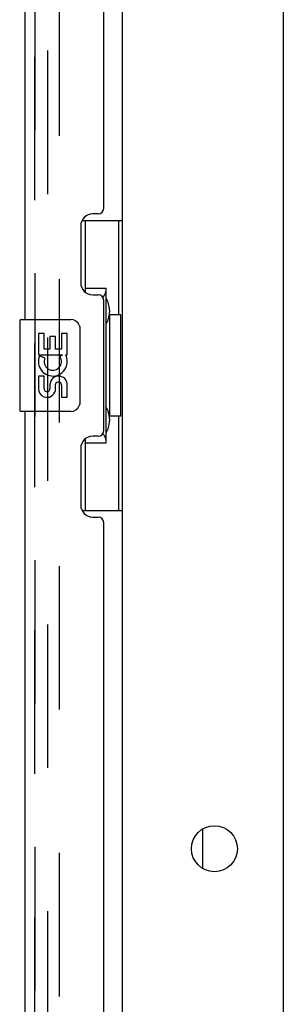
# Model space of a CAD drawing. Header units: inches. Extents: x 0 to 283, y 0 to 183.
# Tile 67 of 99: x 154.42 to 157.29, y 76.14 to 86.84. Entities that reach past the tile are written whole.
import ezdxf

# ---------------------------------------------------------------- set-up
doc = ezdxf.new("R2010")
doc.units = ezdxf.units.IN
doc.header["$LTSCALE"] = 15.583333
doc.header["$MEASUREMENT"] = 0
doc.linetypes.add('HIDDEN', pattern=[0.2, 0.1, -0.1])
doc.layers.get('0').update_dxf_attribs({"linetype": 'CONTINUOUS'})
for name, color, linetype in [('DEFAULT_2', 8, 'HIDDEN'), ('LEFTHAND_DOOR_ASSEMBLY', 7, 'CONTINUOUS'), ('RIGHTHAND_DOOR_ASSEMBLY', 7, 'CONTINUOUS')]:
    doc.layers.add(name, color=color, linetype=linetype)

msp = doc.modelspace()

# ---------------------------------------------------------------- linework, layer by layer
at = {"color": 7, "linetype": 'Continuous'}
for p, q in [((155.536, 57.11), (155.536, 130.547)), ((157.286, 51.954), (157.286, 130.329)), ((156.411, 77.612), (156.411, 78.045))]:
    msp.add_line(p, q, dxfattribs=at)
msp.add_circle((156.536, 77.829), 0.25, dxfattribs=at)
at = {"layer": 'DEFAULT_2', "color": 8, "linetype": 'HIDDEN'}
for p, q in [((154.723, 56.891), (154.723, 130.766)), ((154.848, 130.766), (154.848, 56.891))]:
    msp.add_line(p, q, dxfattribs=at)
at = {"layer": 'LEFTHAND_DOOR_ASSEMBLY', "color": 8, "linetype": 'HIDDEN'}
msp.add_line((154.582, 56.825), (154.582, 130.832), dxfattribs=at)
at = {"layer": 'RIGHTHAND_DOOR_ASSEMBLY', "color": 8, "linetype": 'HIDDEN'}
msp.add_line((154.582, 130.832), (154.582, 56.825), dxfattribs=at)
at = {"layer": 'RIGHTHAND_DOOR_ASSEMBLY', "color": 3, "linetype": 'Continuous'}
for p, q in [((154.478, 83.579), (154.478, 104.079)), ((155.332, 84.786), (155.332, 102.871)), ((155.272, 84.726), (155.212, 84.726)), ((155.082, 84.596), (155.082, 83.976)), ((155.212, 83.846), (155.272, 83.846)), ((155.332, 82.371), (155.332, 83.786)), ((154.478, 62.079), (154.478, 82.579)), ((155.272, 82.311), (155.212, 82.311)), ((155.082, 82.181), (155.082, 81.561)), ((155.212, 81.431), (155.272, 81.431)), ((155.332, 63.286), (155.332, 81.371))]:
    msp.add_line(p, q, dxfattribs=at)
at = {"layer": 'RIGHTHAND_DOOR_ASSEMBLY', "color": 7, "linetype": 'Continuous'}
for p, q in [((155.095, 84.654), (155.536, 84.654)), ((155.132, 83.874), (155.132, 84.654)), ((155.497, 83.629), (155.497, 84.654)), ((155.132, 83.919), (155.359, 83.919)), ((155.359, 82.239), (155.359, 83.919)), ((155.396, 83.679), (155.396, 83.659)), ((154.418, 83.564), (154.418, 82.594)), ((154.433, 83.579), (154.973, 83.579)), ((155.396, 83.629), (155.396, 82.529)), ((155.518, 83.629), (155.396, 83.629)), ((155.518, 82.529), (155.518, 83.629)), ((155.073, 83.479), (155.073, 82.679)), ((154.621, 83.425), (154.621, 83.194)), ((154.683, 83.425), (154.621, 83.425)), ((154.683, 83.257), (154.683, 83.425)), ((154.746, 83.393), (154.746, 83.257)), ((154.807, 83.393), (154.746, 83.393)), ((154.807, 83.257), (154.807, 83.393)), ((154.872, 83.425), (154.872, 83.257)), ((154.935, 83.425), (154.872, 83.425)), ((154.935, 83.194), (154.935, 83.425)), ((154.746, 83.257), (154.683, 83.257)), ((154.872, 83.257), (154.807, 83.257)), ((154.621, 83.194), (154.882, 83.194)), ((154.691, 83.158), (154.634, 83.183)), ((154.882, 83.194), (154.855, 83.175)), ((154.917, 83.194), (154.935, 83.194)), ((154.621, 82.964), (154.621, 82.827)), ((154.683, 82.964), (154.621, 82.964)), ((154.683, 82.827), (154.683, 82.964)), ((154.746, 82.869), (154.746, 82.827)), ((154.807, 82.807), (154.807, 82.876)), ((154.872, 82.869), (154.872, 82.733)), ((154.935, 82.733), (154.935, 82.869)), ((154.872, 82.733), (154.935, 82.733)), ((154.973, 82.579), (154.433, 82.579)), ((155.518, 82.529), (155.396, 82.529)), ((155.396, 82.498), (155.396, 82.478)), ((155.497, 81.504), (155.497, 82.529)), ((155.132, 81.504), (155.132, 82.284)), ((155.132, 82.239), (155.359, 82.239)), ((155.095, 81.504), (155.536, 81.504))]:
    msp.add_line(p, q, dxfattribs=at)
for points in [[(155.323, 83.818), (155.325, 83.821), (155.33, 83.83), (155.335, 83.837), (155.339, 83.845), (155.343, 83.852), (155.347, 83.858), (155.35, 83.864), (155.352, 83.87), (155.354, 83.875), (155.356, 83.88), (155.357, 83.884), (155.358, 83.888), (155.358, 83.892), (155.359, 83.895)], [(155.066, 83.515), (155.068, 83.509), (155.069, 83.503), (155.071, 83.497), (155.072, 83.491), (155.072, 83.485), (155.073, 83.479)], [(155.073, 82.679), (155.072, 82.672), (155.072, 82.666), (155.071, 82.66), (155.069, 82.654), (155.068, 82.648), (155.066, 82.643)], [(155.359, 82.262), (155.358, 82.266), (155.358, 82.269), (155.357, 82.273), (155.356, 82.278), (155.354, 82.283), (155.352, 82.288), (155.35, 82.293), (155.347, 82.299), (155.343, 82.306), (155.339, 82.313), (155.335, 82.32), (155.33, 82.328), (155.325, 82.336), (155.323, 82.34)]]:
    msp.add_lwpolyline(points, dxfattribs=at)
at = {"layer": 'RIGHTHAND_DOOR_ASSEMBLY', "color": 3, "linetype": 'Continuous'}
for centre, radius, start, end in [((155.212, 84.596), 0.13, 90, 180), ((155.272, 84.786), 0.06, 270, 360), ((155.212, 83.976), 0.13, 180, 270), ((155.272, 83.786), 0.06, 0, 90), ((155.272, 82.371), 0.06, 270, 360), ((155.212, 82.181), 0.13, 90, 180), ((155.212, 81.561), 0.13, 180, 270), ((155.272, 81.371), 0.06, 0, 90)]:
    msp.add_arc(centre, radius, start, end, dxfattribs=at)
at = {"layer": 'RIGHTHAND_DOOR_ASSEMBLY', "color": 7, "linetype": 'Continuous'}
for centre, radius, start, end in [((154.433, 83.564), 0.015, 90, 180), ((154.973, 83.479), 0.1, 21.205, 90), ((154.778, 83.121), 0.157, 156.5966, 341.8791), ((154.778, 83.121), 0.0943, 156.5966, 35.1122), ((154.778, 83.121), 0.157, 25.737, 27.8532), ((154.781, 83.121), 0.154, 341.4199, 26.1963), ((154.841, 82.869), 0.0943, 0, 180), ((154.841, 82.864), 0.0362, 83.4285, 161.7628), ((154.841, 82.869), 0.0314, 0, 81.2295), ((154.715, 82.827), 0.0943, 180, 248.6704), ((154.715, 82.827), 0.0943, 248.6999, 347.4338), ((154.715, 82.827), 0.0314, 180, 0.0485), ((154.433, 82.594), 0.015, 180, 270), ((154.973, 82.679), 0.1, 270, 338.7946)]:
    msp.add_arc(centre, radius, start, end, dxfattribs=at)
for centre, start_param, end_param in [((155.291, 83.669), -1.51401, -0.699287), ((155.291, 83.669), -2.442306, -1.627583), ((155.291, 82.488), -1.51401, -0.699287), ((155.291, 82.488), -2.442306, -1.627583)]:
    msp.add_ellipse(centre, major_axis=(0, 0.18), ratio=0.579493, start_param=start_param, end_param=end_param, dxfattribs=at)

doc.saveas('drawing.dxf')
